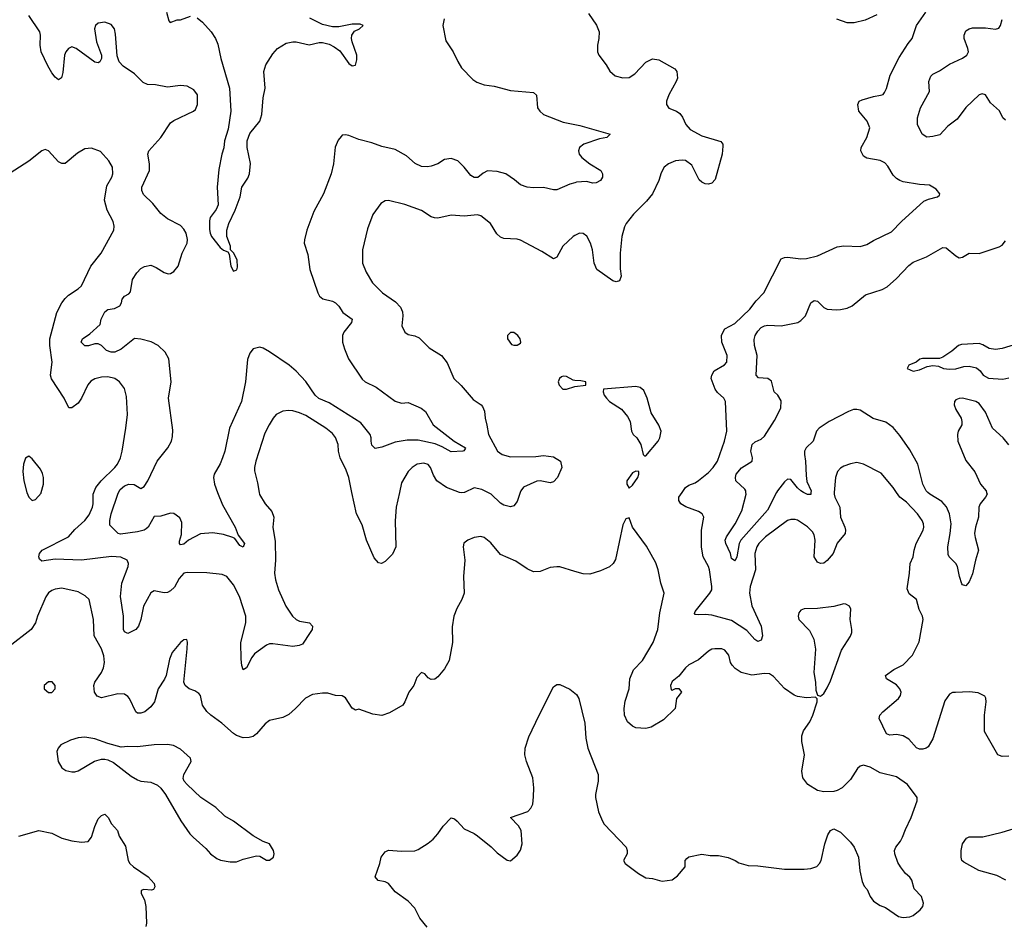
# Model space of a CAD drawing. Header units: inches. Extents: x 2134017 to 2292458, y 756222 to 916513.
# Tile 63 of 256: x 2156635 to 2162603, y 827370 to 832864. Entities that reach past the tile are written whole.
import ezdxf

# ---------------------------------------------------------------- set-up
doc = ezdxf.new("R2010")
doc.units = ezdxf.units.IN
doc.header["$MEASUREMENT"] = 0
for name, color, linetype in [('C1852', 7, 'Continuous'), ('C1853', 7, 'Continuous'), ('C1862', 7, 'Continuous'), ('C1863', 7, 'Continuous')]:
    doc.layers.add(name, color=color, linetype=linetype)

msp = doc.modelspace()

# ---------------------------------------------------------------- linework, layer by layer
at = {"layer": 'C1852', "color": 5}
for points, elevation in [([(2156678, 830000), (2156678.4, 829998.4), (2156690, 829971.3), (2156710, 829951), (2156730, 829956), (2156764.5, 829995.5), (2156765.7, 830000)], 460), ([(2158085.9, 830000), (2158087.7, 829987.7), (2158122.4, 829930), (2158163.4, 829883.4), (2158174.9, 829850), (2158168.7, 829790), (2158182.6, 829702.6), (2158186.2, 829590), (2158179.2, 829510), (2158184.7, 829470), (2158204.2, 829410), (2158248.5, 829310), (2158289.1, 829249.1), (2158310, 829230.4), (2158330, 829220.3), (2158392, 829210), (2158410.7, 829190), (2158407.3, 829170), (2158396.3, 829150), (2158350, 829080.9), (2158328.7, 829071.3), (2158290, 829065.1), (2158170, 829081.7), (2158150, 829081.7), (2158130, 829073.7), (2158058.8, 829021.2), (2158041.5, 828998.5), (2158010, 828936), (2157990, 828925.2), (2157980.5, 828950), (2157976.8, 828990), (2157976.2, 829090), (2158004.9, 829210), (2158004.7, 829250), (2157967.2, 829370), (2157930, 829439.3), (2157890, 829491), (2157862.7, 829502.7), (2157770, 829513.2), (2157650, 829513.7), (2157630, 829509.7), (2157601, 829479), (2157573.6, 829426.4), (2157550, 829403.9), (2157530, 829393.3), (2157510, 829390.9), (2157450, 829403.5), (2157430, 829391.3), (2157386.3, 829310), (2157370.2, 829229.8), (2157355.3, 829190), (2157338, 829170), (2157290, 829144.5), (2157270, 829154), (2157264.7, 829170), (2157263.7, 829250), (2157245.3, 829370), (2157254, 829450), (2157292.8, 829550), (2157293.6, 829570), (2157287, 829590), (2157247.7, 829607.7), (2157192, 829612), (2157010, 829588.8), (2156850, 829594.7), (2156770, 829584), (2156755.8, 829595.8), (2156751.9, 829610), (2156754.2, 829630), (2156770.5, 829649.5), (2156931, 829730), (2156970, 829774.9), (2157029.8, 829830.2), (2157056.2, 829863.8), (2157075.8, 829910), (2157080.3, 829930), (2157081, 829990), (2157085.1, 830000)], 440), ([(2157834.3, 830000), (2157863.8, 829923.8), (2157941.3, 829790), (2157959.9, 829739.9), (2157998.4, 829690), (2157990, 829667), (2157970, 829678), (2157939.8, 829719.7), (2157926.7, 829726.7), (2157870, 829743.8), (2157805.1, 829754.9), (2157730, 829747.8), (2157657.6, 829710), (2157630, 829686), (2157610, 829681.3), (2157603.9, 829690), (2157604.5, 829704.5), (2157615.4, 829744.6), (2157618.2, 829818.2), (2157604.9, 829844.9), (2157570, 829871.1), (2157550, 829873.3), (2157490, 829855.6), (2157450, 829853), (2157413.2, 829790), (2157401.7, 829778.3), (2157389, 829770), (2157350, 829760.6), (2157246.8, 829746.8), (2157231.6, 829751.6), (2157181, 829801), (2157181, 829830), (2157190, 829870.4), (2157229.6, 829990), (2157234.6, 830000)], 420), ([(2158937.2, 830000), (2158917, 829910), (2158911.5, 829828.5), (2158914.4, 829670), (2158894.3, 829625.7), (2158850, 829580.3), (2158828.7, 829568.7), (2158810, 829572.6), (2158782.8, 829602.8), (2158736.8, 829710), (2158710, 829802.9), (2158676.5, 829870), (2158648.9, 830000)], 440), ([(2159331.3, 830000), (2159330, 829999.4), (2159310, 829996.8), (2159301.5, 830000)], 440), ([(2159668.9, 830000), (2159650, 829945.2), (2159630, 829919.3), (2159610, 829912.3), (2159570, 829922), (2159550, 829934.5), (2159492, 829990), (2159471.6, 830000)], 440), ([(2160000, 829520.9), (2159910, 829547.8), (2159890, 829549.6), (2159850, 829544.2), (2159790, 829520.5), (2159750, 829518), (2159710, 829536.9), (2159643, 829583), (2159550, 829623.1), (2159490, 829694), (2159450, 829726.6), (2159430, 829731.8), (2159390, 829727), (2159351.3, 829710), (2159328, 829692), (2159324, 829670), (2159333, 829590), (2159325.3, 829490), (2159329.1, 829390), (2159315.6, 829350), (2159284.3, 829295.7), (2159266.3, 829250), (2159255.6, 829184.4), (2159257.6, 829090), (2159238, 828982), (2159210.6, 828930), (2159170, 828882.7), (2159151.7, 828868.3), (2159130, 828866.6), (2159110, 828876), (2159090, 828901.2), (2159070, 828909.2), (2159042, 828878), (2159023.7, 828830), (2158994.3, 828790), (2158970.2, 828729.8), (2158956.4, 828710), (2158876.5, 828663.5), (2158830, 828648.3), (2158776.2, 828656.2), (2158690, 828686), (2158670, 828680.7), (2158650, 828691.8), (2158610, 828755.1), (2158590, 828767), (2158550, 828769.4), (2158502.5, 828782.5), (2158470, 828783.6), (2158410, 828775.6), (2158366.5, 828753.5), (2158307.7, 828690), (2158266.9, 828653.1), (2158230, 828636.2), (2158150, 828618.4), (2158122.2, 828597.8), (2158070, 828535.8), (2158050, 828520.9), (2158026.3, 828513.7), (2157990, 828512.9), (2157950, 828525.8), (2157930, 828539.3), (2157860.7, 828600.7), (2157793.3, 828650), (2157770, 828672.2), (2157742.5, 828710), (2157730.8, 828770), (2157721.7, 828781.7), (2157697.5, 828797.5), (2157663.1, 828810), (2157637.3, 828830), (2157630.7, 828850), (2157651, 829051), (2157652.7, 829092.7), (2157648.7, 829108.7), (2157630, 829106), (2157610, 829089.4), (2157559.5, 829030), (2157543.1, 828990), (2157522, 828890), (2157512.6, 828867.4), (2157474.9, 828810), (2157451.4, 828730), (2157430, 828699.7), (2157392.7, 828670), (2157370, 828662.2), (2157350, 828662.6), (2157338.4, 828670), (2157300.4, 828750), (2157290, 828763.5), (2157270, 828777.7), (2157230, 828779.3), (2157130, 828754.3), (2157104.4, 828764.4), (2157088.5, 828790), (2157084.4, 828830), (2157089.8, 828850.2), (2157130, 828908.4), (2157143.3, 828936.7), (2157149.8, 828970), (2157145, 829010), (2157130, 829052.6), (2157085.6, 829130), (2157082.2, 829230), (2157055.4, 829350), (2157032.7, 829372.7), (2156990, 829397.4), (2156890, 829419.1), (2156850, 829414.3), (2156830, 829406), (2156810, 829391.5), (2156793.6, 829366.4), (2156742.9, 829250), (2156730.1, 829209.9), (2156704, 829170), (2156570, 829063.5)], 460), ([(2159104.5, 827364.5), (2159059.5, 827419.5), (2159030, 827479.3), (2158990, 827522.7), (2158910, 827579.3), (2158869.5, 827629.5), (2158850, 827639.3), (2158807, 827647), (2158789.3, 827670), (2158817.2, 827750), (2158826, 827790), (2158850, 827821), (2158870, 827831), (2158950, 827824.9), (2159030, 827828), (2159050, 827836.3), (2159110, 827874), (2159140.7, 827899.3), (2159169.3, 827930), (2159202, 827978), (2159250, 828026.8), (2159270, 828020.7), (2159286.9, 828006.9), (2159330, 827960.7), (2159390, 827933.4), (2159410, 827919.1), (2159491.9, 827851.9), (2159530, 827814.8), (2159590, 827771), (2159610, 827766.8), (2159650, 827801), (2159670, 827831.3), (2159680.7, 827870), (2159674.7, 827950), (2159658.7, 827978.7), (2159609, 828030), (2159714.7, 828065.3), (2159733.1, 828086.9), (2159744.7, 828110), (2159750, 828154), (2159751.1, 828210), (2159746, 828270), (2159707.1, 828370), (2159696.3, 828410), (2159698.7, 828450), (2159722, 828518), (2159783.6, 828650), (2159870, 828821), (2159890, 828834.8), (2159910, 828834.8), (2159970, 828806.8), (2160000, 828782.8)], 460), ([(2156630, 827916.9), (2156750, 827950.2), (2156830, 827934), (2156890, 827905.3), (2156950, 827888.5), (2157010, 827880.4), (2157050, 827884.9), (2157069.7, 827910.3), (2157090, 827976), (2157110, 828021), (2157130, 828042.8), (2157150, 828050.8), (2157170.6, 828030.6), (2157190.5, 827990.5), (2157226.8, 827950), (2157236.9, 827916.9), (2157277, 827857), (2157291.8, 827770), (2157302.6, 827750), (2157324.4, 827730), (2157414, 827670), (2157450.4, 827630), (2157454, 827610), (2157446.4, 827593.6), (2157434, 827590), (2157387.3, 827592.7), (2157372, 827588), (2157371.3, 827570), (2157390.5, 827530.5), (2157400.5, 827490), (2157402.8, 827390), (2157398.8, 827370)], 460)]:
    msp.add_lwpolyline(points, dxfattribs=dict(at, elevation=elevation))
at = {"layer": 'C1852', "color": 5, "elevation": 480}
for points in [[(2156810, 828852.3), (2156782.8, 828830), (2156782.8, 828810), (2156810, 828786.8), (2156830, 828786.8), (2156849, 828810), (2156849, 828830), (2156831.8, 828851.8)], [(2157030, 828516.9), (2156990, 828513.3), (2156942, 828498), (2156884.9, 828470), (2156868, 828450), (2156860.5, 828430), (2156868, 828370), (2156890, 828331), (2156915.2, 828315.2), (2156950, 828305.5), (2156970, 828306), (2156990, 828313), (2157088.8, 828371.2), (2157130, 828382.8), (2157150, 828382.8), (2157170, 828378.9), (2157202.7, 828362.7), (2157310, 828279.6), (2157350, 828257.4), (2157370, 828250.3), (2157430, 828243.8), (2157470, 828226), (2157490, 828207.7), (2157518, 828170), (2157612.2, 828010), (2157666, 827930), (2157685.5, 827910), (2157762.3, 827842.3), (2157790.8, 827810), (2157830, 827780.5), (2157852.1, 827772.1), (2157910, 827761.6), (2157950, 827762), (2157990, 827777.3), (2158070, 827797.3), (2158090, 827796), (2158130, 827771.3), (2158150, 827771), (2158174, 827790), (2158177.2, 827810), (2158172.7, 827830), (2158149.3, 827869.3), (2158110, 827884), (2158050, 827918), (2157930, 828006.6), (2157878, 828038), (2157823.6, 828090), (2157731.9, 828151.9), (2157649.2, 828230), (2157632.7, 828250), (2157626.8, 828266.8), (2157629.3, 828290), (2157674.5, 828370), (2157669.3, 828390), (2157610, 828443.7), (2157566.6, 828466.6), (2157530, 828472), (2157450, 828471.1), (2157350, 828457.4), (2157290, 828460.5), (2157250, 828456.9), (2157170, 828478), (2157090, 828506.6)]]:
    msp.add_lwpolyline(points, close=True, dxfattribs=at)
at = {"layer": 'C1853', "color": 5}
for points, elevation in [([(2157234.6, 830000), (2157243.1, 830016.9), (2157270, 830040.2), (2157297, 830050), (2157328, 830048), (2157370, 830024.1), (2157390, 830036.5), (2157412.2, 830070), (2157469, 830190), (2157533.5, 830270), (2157555.3, 830310), (2157562, 830338), (2157563.7, 830376.3), (2157537.3, 830570), (2157552.8, 830670), (2157539.1, 830810), (2157516.3, 830850), (2157473.6, 830890), (2157431.7, 830911.7), (2157370, 830927.8), (2157330, 830931.6), (2157250, 830868.7), (2157210.7, 830850), (2157190, 830848.7), (2157160.6, 830860.6), (2157130, 830889.4), (2157110, 830899.5), (2157090, 830900.7), (2157051.3, 830888.7), (2157030, 830887.2), (2157008.4, 830910), (2157016.3, 830930), (2157059.4, 830960.6), (2157122.9, 831017.1), (2157129.7, 831050), (2157150, 831093.1), (2157170, 831108.7), (2157210, 831114), (2157242.7, 831130), (2157252, 831148), (2157256, 831170), (2157269.4, 831190), (2157296.9, 831203.1), (2157305.6, 831214.4), (2157319.1, 831290), (2157344, 831330), (2157370, 831356.5), (2157390.8, 831369.2), (2157430, 831376.1), (2157463.1, 831363.1), (2157510, 831331.7), (2157535.2, 831324.8), (2157550, 831325.7), (2157570, 831337.6), (2157596.4, 831370), (2157619.8, 831450), (2157650.6, 831510), (2157652.6, 831532.6), (2157644.8, 831570), (2157630, 831595.6), (2157610, 831616.3), (2157530, 831657.6), (2157489.8, 831689.8), (2157441.3, 831750), (2157384.5, 831804.5), (2157374.6, 831830), (2157375.5, 831850), (2157421.1, 831950), (2157422.3, 831990), (2157411.7, 832050), (2157417.6, 832070), (2157491, 832150), (2157550, 832239.5), (2157570, 832253.4), (2157689.3, 832310), (2157699.7, 832320.3), (2157712.6, 832350), (2157712.1, 832410), (2157690, 832438.9), (2157650, 832461.1), (2157610, 832466.6), (2157530, 832456), (2157458, 832470), (2157410, 832470.9), (2157383.1, 832483.1), (2157330, 832536.2), (2157262, 832582), (2157237, 832610), (2157226, 832646), (2157216.2, 832776.2), (2157209, 832809), (2157190, 832834.7), (2157150, 832848.7), (2157110, 832843.1), (2157094.9, 832830), (2157088.3, 832810), (2157100.9, 832730), (2157130.4, 832650), (2157130.5, 832629.5), (2157121, 832610), (2157110, 832603.7), (2157090, 832607.3), (2156977.6, 832690), (2156950, 832699.7), (2156930, 832689.7), (2156915.2, 832670), (2156907.3, 832650), (2156896.5, 832543.5), (2156888.5, 832511.5), (2156870, 832499.5), (2156850, 832515.6), (2156830, 832542.4), (2156804.8, 832584.8), (2156765.4, 832670), (2156759.9, 832710), (2156761.8, 832770), (2156757.2, 832790), (2156691, 832890)], 420), ([(2157525.3, 832910), (2157538, 832858), (2157547.9, 832847.9), (2157590, 832863.1), (2157610, 832863.5), (2157670, 832885.2)], 380), ([(2157710, 832875.2), (2157742.4, 832850), (2157796.2, 832790), (2157822.5, 832750), (2157836.3, 832716.3), (2157853.7, 832630), (2157906.9, 832450), (2157914.7, 832310), (2157898.6, 832201.4), (2157876.5, 832130), (2157871.7, 832088.3), (2157859.8, 832050), (2157842.8, 831957.2), (2157831.2, 831850), (2157837, 831743), (2157825.8, 831714.2), (2157790, 831666.3), (2157785.8, 831645.8), (2157786.2, 831593.8), (2157789.1, 831570), (2157798.2, 831550), (2157850, 831483.1), (2157870, 831468.7), (2157897.2, 831457.2), (2157903.8, 831443.8), (2157915.4, 831370), (2157930, 831340.7), (2157950.7, 831349.3), (2157955.8, 831364.2), (2157952.2, 831410), (2157931.7, 831451.7), (2157913.4, 831470), (2157912.2, 831492.2), (2157890.5, 831550.5), (2157890.4, 831590), (2157902, 831630), (2157940.7, 831710), (2157971.9, 831790), (2157980.5, 831850), (2158016.8, 831903.2), (2158027.4, 831930), (2158033.6, 831993.6), (2158013.8, 832090), (2158014, 832130), (2158030, 832174), (2158090.2, 832249.8), (2158102.4, 832290), (2158110.8, 832390), (2158122.2, 832450), (2158115.5, 832550), (2158127.5, 832590), (2158170, 832656.8), (2158196.9, 832690), (2158250, 832722.9), (2158290, 832730.5), (2158310, 832729.9), (2158390, 832711.3), (2158450, 832726.1), (2158470, 832726.6), (2158510, 832716.3), (2158540.8, 832700.8), (2158575.6, 832675.6), (2158630, 832599.2), (2158650, 832584), (2158670, 832589.2), (2158679.1, 832620.9), (2158678.2, 832650), (2158650.2, 832730), (2158646.5, 832750), (2158649.2, 832770), (2158664.2, 832795.8), (2158695.5, 832810), (2158717.3, 832830), (2158698.3, 832838.3), (2158650, 832837.7), (2158570, 832820.7), (2158530, 832820.7), (2158470, 832835.6), (2158392.8, 832872.9)], 380), ([(2159207.2, 832870), (2159199.5, 832830), (2159217, 832737), (2159263.1, 832670), (2159290, 832610.6), (2159313.4, 832573.4), (2159381.2, 832501.2), (2159404.9, 832485), (2159450, 832470.3), (2159510, 832460.9), (2159610, 832435.5), (2159750, 832422.4), (2159766.9, 832406.9), (2159773.4, 832330), (2159787, 832310), (2159810, 832290.3), (2159930, 832244.2), (2160000, 832230.2)], 420), ([(2160000, 831876.7), (2159970, 831867.8), (2159890, 831834), (2159870, 831834), (2159810, 831847.6), (2159750, 831845.1), (2159710.3, 831849.7), (2159670, 831864), (2159634.7, 831894.7), (2159581.6, 831930), (2159530, 831944.6), (2159470, 831948), (2159444.6, 831935.4), (2159412.4, 831907.6), (2159390, 831907.3), (2159370, 831920.7), (2159329.8, 831970), (2159290, 832008.4), (2159250, 832022.6), (2159210, 832017.6), (2159169.1, 831990.9), (2159130, 831977.2), (2159106.7, 831973.3), (2159070, 831975.3), (2159032.2, 831992.2), (2158979.4, 832039.4), (2158910, 832077.1), (2158830, 832096.2), (2158770, 832118.2), (2158690, 832138.8), (2158630, 832163), (2158610, 832167.3), (2158590, 832163.7), (2158582.9, 832157.1), (2158565.4, 832134.6), (2158547.9, 832092.1), (2158537, 831990), (2158523.6, 831930), (2158477, 831810), (2158417.2, 831702.8), (2158375.8, 831590), (2158360.4, 831530), (2158358.4, 831510), (2158381.4, 831441.4), (2158394, 831350), (2158442, 831210), (2158452, 831190), (2158472.1, 831172.1), (2158530, 831158.2), (2158550, 831149.1), (2158568.9, 831128.9), (2158594, 831090), (2158650.3, 831050), (2158646, 831030), (2158600.2, 830970), (2158591.3, 830950), (2158592.2, 830910), (2158602.9, 830870), (2158627.1, 830810), (2158710, 830686.7), (2158730, 830669.3), (2158796.6, 830636.6), (2158910, 830552.8), (2158950, 830540.3), (2158990, 830543.7), (2159067.7, 830510), (2159094.9, 830490), (2159140.4, 830410), (2159269.5, 830309.5), (2159336.4, 830270), (2159335.8, 830264.2), (2159328.1, 830251.9), (2159322, 830250), (2159250, 830246), (2159196.5, 830276.5), (2159153.6, 830293.6), (2159050, 830315.9), (2158984.6, 830315.4), (2158910, 830305), (2158830, 830273.6), (2158790, 830266), (2158770, 830286), (2158764.5, 830310), (2158766.2, 830330), (2158759.8, 830350), (2158701.8, 830421.8), (2158510, 830542.6), (2158448.2, 830568.2), (2158426.2, 830590), (2158370, 830671.4), (2158310, 830735.2), (2158268.9, 830770), (2158150, 830852.5), (2158110, 830874.7), (2158090, 830879.7), (2158051, 830870), (2158030, 830842.7), (2158014.8, 830805.2), (2158004.1, 830670), (2157979.3, 830550), (2157905.9, 830390), (2157877.7, 830250), (2157865.1, 830210), (2157850, 830173), (2157813.8, 830110), (2157808.9, 830090), (2157814.9, 830050), (2157834.3, 830000)], 420), ([(2157085.1, 830000), (2157097.1, 830030), (2157128.7, 830070), (2157211.2, 830150), (2157226.9, 830170), (2157245.4, 830210), (2157256.4, 830250), (2157278.7, 830390), (2157288.2, 830471.8), (2157281.7, 830581.7), (2157269.6, 830630), (2157240.9, 830670), (2157210.7, 830690.7), (2157170, 830699.8), (2157130, 830697.7), (2157090, 830688.4), (2157065.7, 830674.3), (2157047.7, 830652.3), (2157009.4, 830570.6), (2156990, 830541.3), (2156950, 830512.3), (2156932.9, 830512.9), (2156903.5, 830570), (2156828.7, 830688.7), (2156822.6, 830710), (2156830.8, 830790), (2156817.7, 830890), (2156818.4, 830930), (2156861, 831090), (2156890, 831147.7), (2156910, 831175.5), (2156930, 831195.5), (2156990, 831233), (2157010, 831250.7), (2157065.4, 831370), (2157128.3, 831450), (2157205.1, 831590), (2157207.5, 831612.5), (2157202.3, 831642.3), (2157165.4, 831710), (2157149.8, 831770), (2157162.6, 831857.4), (2157193.6, 831910), (2157199.6, 831930), (2157198.4, 831970), (2157174.5, 832010), (2157125.4, 832065.4), (2157070, 832086.6), (2157030, 832080.9), (2156984.4, 832055.6), (2156910, 831992.7), (2156890, 831992.7), (2156870, 832002.7), (2156810, 832069.2), (2156790, 832077.2), (2156770, 832069.2), (2156690, 832006.6), (2156490, 831879.7)], 440), ([(2160000, 831556.8), (2159988.9, 831551.1), (2159927.9, 831492.1), (2159890, 831425.2), (2159870, 831416), (2159800.6, 831460.6), (2159670, 831527.6), (2159650, 831533.6), (2159570, 831538.9), (2159550, 831546.3), (2159526.6, 831566.6), (2159488.4, 831628.4), (2159430, 831675.8), (2159410, 831682), (2159330, 831673.7), (2159250, 831679.7), (2159170, 831662.6), (2159150, 831663.5), (2159129.8, 831669.8), (2159070, 831708), (2158970, 831744.7), (2158870, 831769.3), (2158850, 831766.6), (2158824, 831750), (2158775.1, 831684.9), (2158743.8, 831596.2), (2158713.7, 831470), (2158712, 831390), (2158735.4, 831335.4), (2158772.7, 831270), (2158834.9, 831210), (2158913.7, 831153.7), (2158942.4, 831122.4), (2158954.4, 831094.4), (2158957.4, 831070), (2158950.5, 831010), (2158970, 830970.8), (2158990, 830957.3), (2159030, 830948), (2159055.8, 830935.8), (2159116.3, 830876.3), (2159192.2, 830830), (2159225.9, 830785.9), (2159265.5, 830690), (2159310, 830648), (2159383.5, 830563.5), (2159432.7, 830530), (2159440.2, 830520.3), (2159451.5, 830491.5), (2159455.6, 830450), (2159467.5, 830407.5), (2159476.2, 830350), (2159530.3, 830250), (2159560.3, 830230), (2159610, 830214.5), (2159762.7, 830217.3), (2159810, 830223.6), (2159870, 830214.9), (2159912.7, 830190), (2159920.5, 830150), (2159894.8, 830090), (2159870, 830064), (2159850, 830058), (2159790, 830069.7), (2159770, 830068.4), (2159688.2, 830031.8), (2159672.4, 830010), (2159668.9, 830000)], 440), ([(2160000, 830678.5), (2159990, 830679), (2159950, 830702), (2159930, 830704), (2159919.8, 830700.2), (2159906, 830690), (2159898, 830670), (2159904.7, 830650), (2159926.4, 830626.4), (2159950, 830626), (2159999, 830641), (2160000, 830641.1)], 460), ([(2158648.9, 830000), (2158630, 830089.3), (2158614.1, 830134.1), (2158577.2, 830210), (2158567.6, 830250), (2158564.8, 830290), (2158550, 830331.8), (2158530, 830356.9), (2158490, 830389.6), (2158370, 830465.1), (2158330, 830481.3), (2158290, 830494.7), (2158264.7, 830495.3), (2158230, 830491.8), (2158190, 830471.8), (2158170.5, 830450), (2158146.4, 830410), (2158121.8, 830358.2), (2158065.3, 830190), (2158058, 830150), (2158059.1, 830130), (2158077.4, 830057.4), (2158085.9, 830000)], 440), ([(2156765.7, 830000), (2156779.5, 830050), (2156779.5, 830090), (2156773.8, 830113.8), (2156760.1, 830140.1), (2156710, 830204), (2156690, 830219), (2156670, 830208), (2156657.3, 830170), (2156653.4, 830126.6), (2156659.3, 830070), (2156678, 830000)], 460), ([(2159301.5, 830000), (2159221.3, 830030), (2159163.1, 830070), (2159143.5, 830103.5), (2159125.1, 830150), (2159110, 830168.3), (2159083.9, 830176.1), (2159044.9, 830170), (2159013, 830150), (2158990, 830127), (2158950, 830057.2), (2158937.2, 830000)], 440), ([(2159471.6, 830000), (2159437, 830017), (2159390, 830027.5), (2159331.3, 830000)], 440)]:
    msp.add_lwpolyline(points, dxfattribs=dict(at, elevation=elevation))
at = {"layer": 'C1853', "color": 5, "elevation": 460}
msp.add_lwpolyline([(2159630, 830968.7), (2159610, 830968), (2159592, 830950), (2159591.3, 830930), (2159616.9, 830896.9), (2159630, 830891.3), (2159650, 830891.3), (2159670, 830904.7), (2159673.2, 830910), (2159668.7, 830930), (2159655.3, 830950)], close=True, dxfattribs=at)
at = {"layer": 'C1862', "color": 5}
for points, elevation in [([(2161572.2, 830000), (2161571.3, 829990), (2161576.5, 829970), (2161605.8, 829910), (2161610.2, 829850), (2161635.6, 829790), (2161640.2, 829770), (2161637.6, 829750), (2161590, 829693), (2161565.2, 829630), (2161530, 829587.8), (2161510, 829571.5), (2161490, 829568.2), (2161470, 829577), (2161450, 829609.2), (2161456, 829710), (2161450, 829743.7), (2161441.1, 829761.1), (2161410, 829790.8), (2161350, 829831), (2161335.4, 829835.4), (2161310, 829836.4), (2161290, 829829.7), (2161155.2, 829730), (2161115.2, 829690), (2161103.8, 829670), (2161091.6, 829630), (2161095.9, 829530), (2161063.3, 829430), (2161058.2, 829390), (2161073.4, 829313.4), (2161129, 829190), (2161138, 829130), (2161130, 829104), (2161110, 829096), (2161090, 829109.4), (2161042.7, 829162.7), (2160950, 829223), (2160830, 829256.5), (2160790, 829260.7), (2160750, 829257.4), (2160730, 829260.9), (2160725.7, 829265.7), (2160730, 829278), (2160818.3, 829390), (2160829.8, 829410.2), (2160830.8, 829430), (2160816.4, 829530), (2160810.6, 829550.6), (2160778.4, 829610), (2160768.4, 829668.4), (2160768.7, 829770), (2160781.1, 829850), (2160771.5, 829870), (2160750, 829884.4), (2160672.7, 829912.7), (2160642, 829930), (2160629.7, 829950), (2160631.2, 829970), (2160651.3, 830000)], 440), ([(2161222.9, 830000), (2161166.8, 829893.2), (2161006.9, 829710), (2160996.9, 829690), (2160982.9, 829610), (2160972.6, 829587.4), (2160970, 829584.7), (2160950, 829599.6), (2160943.6, 829630), (2160914.6, 829690), (2160911.6, 829710), (2160918.8, 829730), (2160971.5, 829808.4), (2161011.5, 829888.5), (2161037.5, 829990), (2161036.7, 830000)], 420), ([(2161431.2, 830000), (2161430, 829987.6), (2161410, 829986.8), (2161385.8, 830000)], 420), ([(2162630, 828400.9), (2162590, 828398.4), (2162563.7, 828410), (2162483, 828550), (2162483, 828650), (2162493.6, 828730), (2162492, 828752), (2162485.6, 828765.6), (2162445.6, 828785.6), (2162391.9, 828791.9), (2162307.7, 828787.7), (2162290, 828786.3), (2162270, 828776.9), (2162243.2, 828736.8), (2162170, 828506), (2162141.1, 828458.9), (2162130, 828449.4), (2162110, 828443.7), (2162090, 828444.5), (2162070, 828452.3), (2162024.4, 828504.4), (2161990, 828525.6), (2161950, 828533.6), (2161909.6, 828529.6), (2161890, 828536), (2161845.1, 828630), (2161849.3, 828650), (2161866, 828670), (2161962.4, 828750), (2161974.7, 828770), (2161978, 828790), (2161969.7, 828810), (2161950, 828833.3), (2161889.3, 828870), (2161884, 828890), (2161933.3, 828926.7), (2161990, 828954.9), (2162046.8, 829013.2), (2162086.4, 829093.6), (2162111.9, 829230), (2162107.4, 829250), (2162087.6, 829290), (2162071.1, 829350), (2162025.6, 829385.6), (2162014.9, 829414.9), (2162028.8, 829510), (2162032.3, 829570), (2162050.8, 829610), (2162055.8, 829650), (2162068, 829690), (2162110.9, 829770), (2162114.8, 829790), (2162112.4, 829810), (2162105.1, 829830), (2162077.3, 829870), (2162010, 829940.4), (2161969.6, 829970), (2161949.6, 830000)], 440), ([(2162495.7, 830000), (2162498.7, 829990), (2162489, 829970), (2162457.2, 829930), (2162448.4, 829910), (2162447.1, 829850), (2162429.1, 829790), (2162422.9, 829750), (2162425.6, 829725.6), (2162446.9, 829650), (2162428.3, 829590), (2162410, 829506), (2162390, 829457.2), (2162370, 829434), (2162350, 829439), (2162345.6, 829445.6), (2162331.3, 829490), (2162320.3, 829550), (2162309.1, 829569.1), (2162269.8, 829609.8), (2162263.9, 829623.9), (2162260.3, 829670), (2162275.7, 829750), (2162281.1, 829810), (2162270.9, 829870), (2162252.2, 829912.2), (2162224.3, 829944.3), (2162150.9, 829990), (2162140.4, 830000)], 420), ([(2160000, 828782.8), (2160010, 828774.8), (2160024.9, 828750), (2160061.1, 828601.1), (2160067.4, 828510), (2160078.9, 828450), (2160140.4, 828290), (2160142, 828250), (2160124.9, 828170), (2160124.9, 828150), (2160144.1, 828064.1), (2160167.1, 828007.1), (2160178.4, 827990), (2160310.5, 827850), (2160318, 827830), (2160316.3, 827810), (2160294.8, 827770), (2160306, 827750), (2160386, 827690), (2160430, 827664), (2160470, 827659.1), (2160512.9, 827647.1), (2160530, 827644), (2160590, 827651), (2160623.2, 827676.8), (2160669, 827730), (2160669, 827770), (2160678, 827782), (2160690, 827790.7), (2160770, 827806.8), (2160819.8, 827799.8), (2160870, 827799.1), (2160930, 827786.8), (2160972, 827770), (2160994.8, 827754.8), (2161050, 827739.1), (2161110, 827736.4), (2161270, 827716.5), (2161390, 827716), (2161430, 827721.1), (2161466.5, 827733.5), (2161482.9, 827750), (2161493, 827770), (2161516.2, 827870), (2161534.5, 827925.5), (2161550, 827951), (2161570, 827960.7), (2161610, 827940.7), (2161670, 827880.7), (2161692.7, 827850), (2161719.5, 827790), (2161727.3, 827707.3), (2161742.4, 827642.4), (2161753.7, 827613.7), (2161772.5, 827592.5), (2161790, 827551.3), (2161810, 827522.8), (2161850, 827496), (2161883.5, 827483.5), (2161962, 827430), (2161990, 827422.8), (2162030, 827426.8), (2162050, 827436), (2162094, 827470), (2162109.3, 827490.7), (2162113.2, 827510), (2162100.9, 827550), (2162057.6, 827597.6), (2162042.7, 827650), (2162030, 827669), (2162004, 827690), (2161973.2, 827730), (2161957.5, 827757.5), (2161939.5, 827810), (2161938.4, 827830), (2161946, 827850), (2161974.2, 827885.8), (2161986.9, 827910), (2162003.6, 827956.4), (2162038.9, 828030), (2162074.5, 828130), (2162076, 828150), (2162016.9, 828230), (2161950, 828276.5), (2161850, 828301.1), (2161790, 828335), (2161750, 828346.6), (2161730, 828341.3), (2161712.4, 828327.6), (2161670, 828260.7), (2161620.4, 828210), (2161590, 828192.4), (2161570, 828186.6), (2161510, 828185), (2161470, 828194), (2161412.6, 828230), (2161382.8, 828270), (2161375.5, 828310), (2161392.4, 828410), (2161375.5, 828490), (2161375.8, 828524.2), (2161385.8, 828554.2), (2161424, 828610), (2161442.6, 828650), (2161469.3, 828730), (2161469, 828749), (2161459, 828759), (2161404.7, 828755.3), (2161350, 828763.5), (2161330, 828772.1), (2161271.3, 828811.3), (2161204.4, 828884.4), (2161180.1, 828900.1), (2161150, 828901.7), (2161071.9, 828891.9), (2161008.5, 828908.5), (2160972.3, 828932.3), (2160952.6, 828952.6), (2160942.9, 828970), (2160932.9, 829012.9), (2160910, 829044), (2160890, 829052.3), (2160847.9, 829052.1), (2160830.6, 829049.4), (2160810, 829037.2), (2160750, 828986), (2160690, 828955.1), (2160670, 828937.2), (2160630, 828885.6), (2160590, 828853.6), (2160580.5, 828830), (2160583.6, 828803.6), (2160590, 828802), (2160609.3, 828810.7), (2160630, 828810.7), (2160646, 828790), (2160616, 828750), (2160607.3, 828690), (2160538.3, 828621.7), (2160462.5, 828577.5), (2160430, 828569.5), (2160370, 828572.7), (2160350, 828582.7), (2160319.5, 828610), (2160301.3, 828650), (2160299.7, 828690), (2160305.6, 828734.4), (2160329.6, 828810), (2160333.3, 828870), (2160354.8, 828925.3), (2160410, 828981.6), (2160475.7, 829090), (2160503.5, 829170), (2160514.6, 829270), (2160540.5, 829390), (2160520.5, 829450), (2160505.6, 829530), (2160490, 829574), (2160433.4, 829673.4), (2160350, 829788.7), (2160330, 829846), (2160310, 829839), (2160290, 829804), (2160246.4, 829593.6), (2160231.5, 829568.5), (2160210, 829549.6), (2160155.6, 829524.4), (2160090, 829504.5), (2160050, 829506), (2160000, 829520.9)], 460), ([(2162613, 827650), (2162558.8, 827678.8), (2162449.3, 827709.3), (2162358.7, 827758.7), (2162346, 827770), (2162341.1, 827790), (2162342.3, 827830), (2162349.7, 827870), (2162374.5, 827905.5), (2162390, 827911.8), (2162473.5, 827913.5), (2162590, 827941.3), (2162730, 827983.2)], 440)]:
    msp.add_lwpolyline(points, dxfattribs=dict(at, elevation=elevation))
at = {"layer": 'C1862', "color": 5, "elevation": 460}
msp.add_lwpolyline([(2161630, 829324.5), (2161570, 829307.8), (2161470, 829295.3), (2161390, 829295.1), (2161370, 829286.6), (2161357.1, 829270), (2161352.7, 829250), (2161358.4, 829230), (2161422.8, 829162.8), (2161448.8, 829110), (2161458, 829050), (2161448.8, 828908.8), (2161459.3, 828850), (2161461.1, 828801.1), (2161470, 828772), (2161490, 828766), (2161510, 828782), (2161530, 828814.8), (2161550, 828857.3), (2161615.8, 829044.2), (2161670, 829127.7), (2161678.7, 829150), (2161679.7, 829170), (2161669.7, 829230), (2161672, 829292), (2161664, 829310), (2161642, 829322)], close=True, dxfattribs=at)
at = {"layer": 'C1863', "color": 5}
for points, elevation in [([(2160082, 832902), (2160132.2, 832832.2), (2160148.4, 832790), (2160146.4, 832750), (2160136.4, 832710), (2160137.1, 832670), (2160145.5, 832650), (2160190, 832590.8), (2160212.4, 832552.4), (2160244.4, 832524.4), (2160290, 832513), (2160330, 832514.9), (2160363.3, 832536.7), (2160430, 832608), (2160470, 832628), (2160510, 832622), (2160606.6, 832566.6), (2160618, 832550), (2160621.6, 832510), (2160614.9, 832490), (2160568.8, 832410), (2160555.8, 832370), (2160555.5, 832350), (2160569, 832329), (2160616, 832310), (2160636.2, 832296.2), (2160653.1, 832273.1), (2160672.2, 832230), (2160699.1, 832199.1), (2160770, 832161.1), (2160885.5, 832125.5), (2160896.3, 832110), (2160897.5, 832097.5), (2160893, 832050), (2160850, 831895.3), (2160830, 831874), (2160810, 831868.7), (2160790, 831869), (2160770, 831879), (2160754.5, 831894.5), (2160710, 831983.7), (2160670.8, 832010.8), (2160650, 832013.7), (2160610, 832009.7), (2160568.1, 831991.9), (2160542.4, 831970), (2160524.1, 831935.9), (2160510, 831889.4), (2160470.2, 831809.9), (2160434.4, 831765.6), (2160354.8, 831685.2), (2160310.4, 831630), (2160301.1, 831610), (2160284.9, 831550), (2160274, 831450), (2160274.9, 831354.9), (2160281.6, 831310), (2160270, 831282.7), (2160250, 831275.1), (2160230, 831282), (2160134, 831350), (2160116.9, 831390), (2160106.9, 831470), (2160094, 831510), (2160071.8, 831551.8), (2160050, 831569.5), (2160028.6, 831571.4), (2160000, 831556.8)], 440), ([(2160651.3, 830000), (2160671.3, 830030), (2160690, 830044), (2160730, 830058.6), (2160750, 830071.3), (2160810, 830120.2), (2160838.8, 830150), (2160864.4, 830190), (2160906.3, 830310), (2160920.7, 830370), (2160912.6, 830550), (2160903.5, 830570), (2160864.9, 830604.9), (2160850, 830625.6), (2160827.3, 830690), (2160830, 830711), (2160844, 830736), (2160907.8, 830772.2), (2160920.7, 830790), (2160922.6, 830830), (2160890.9, 830910), (2160889.7, 830950), (2160894.5, 830965.5), (2160909.8, 830990.2), (2160970, 831024.2), (2161061.5, 831110), (2161099.5, 831160.5), (2161146.3, 831210), (2161250, 831414.9), (2161270, 831423.7), (2161290, 831426), (2161370, 831415.6), (2161403.3, 831416.7), (2161470, 831433), (2161590, 831488.2), (2161630, 831494.4), (2161730, 831490.4), (2161770, 831502), (2161810, 831526.4), (2161920.1, 831579.9), (2161979.3, 831640.7), (2162116.1, 831763.9), (2162142.9, 831777.1), (2162198, 831790), (2162210, 831802), (2162212.7, 831810), (2162190, 831837.2), (2162150, 831862.7), (2162090, 831865.6), (2161990, 831881.7), (2161970, 831889.7), (2161950, 831902), (2161930, 831922.4), (2161897.4, 831977.4), (2161878, 831998), (2161850, 832011.2), (2161770, 832024.7), (2161750, 832038), (2161733.6, 832070), (2161735.1, 832090), (2161770, 832150.7), (2161787.3, 832210), (2161772.1, 832250), (2161720.5, 832310), (2161714.5, 832350), (2161724, 832370), (2161741, 832379), (2161810, 832399.2), (2161853.7, 832406.3), (2161868.4, 832411.6), (2161877.6, 832422.4), (2161890, 832446.8), (2161912.2, 832527.8), (2161964.9, 832635), (2162020, 832720), (2162045.1, 832750), (2162071.3, 832828.7), (2162127.3, 832910)], 440), ([(2161830, 832893.6), (2161759.4, 832860.6), (2161693.8, 832846.2), (2161650, 832846), (2161587.5, 832867.5)], 440), ([(2162610, 832255.1), (2162595.1, 832270), (2162573.1, 832313.1), (2162520.1, 832360.1), (2162490, 832409), (2162470, 832414.5), (2162450, 832409.3), (2162370, 832333.3), (2162317.4, 832262.6), (2162260.6, 832219.4), (2162212.7, 832167.3), (2162170, 832155.8), (2162133.4, 832153.4), (2162104.5, 832170), (2162077.4, 832230), (2162078, 832270), (2162095.8, 832330), (2162149.6, 832430), (2162145.7, 832490), (2162158.7, 832521.3), (2162170, 832534), (2162210, 832554), (2162270, 832595.6), (2162350, 832631.4), (2162375.4, 832650), (2162385.3, 832670), (2162383.1, 832690), (2162360.3, 832750), (2162359.8, 832770), (2162370, 832797), (2162389.5, 832810), (2162410, 832814.2), (2162490, 832815.2), (2162550, 832807.2), (2162570, 832813.4), (2162579.7, 832830), (2162590, 832866)], 420), ([(2160000, 832230.2), (2160030, 832224.2), (2160214.4, 832170), (2160194.8, 832150), (2160150, 832143.4), (2160054.6, 832110), (2160029, 832090), (2160021.7, 832070), (2160027, 832050), (2160043.1, 832030), (2160090, 831991.7), (2160158, 831950), (2160168, 831930), (2160167.3, 831910), (2160154.8, 831890), (2160130, 831875.1), (2160110, 831874.5), (2160070, 831884.7), (2160010, 831879.7), (2160000, 831876.7)], 420), ([(2161036.7, 830000), (2161035.8, 830010), (2161030, 830018.9), (2160975.1, 830070), (2160973, 830090), (2160978, 830110), (2161010, 830148.4), (2161074, 830190), (2161077.2, 830210), (2161067.6, 830250), (2161074, 830290), (2161093.3, 830306.7), (2161130, 830322.3), (2161150, 830341.3), (2161210, 830435.5), (2161247.6, 830510), (2161250, 830555.3), (2161230, 830589.3), (2161208.5, 830608.5), (2161193, 830673), (2161170.7, 830690.7), (2161113.6, 830693.6), (2161099.4, 830710), (2161105.4, 830830), (2161089.9, 830890), (2161087.1, 830927.1), (2161093.8, 830950), (2161110, 830977.3), (2161130, 830998.2), (2161150, 831009.2), (2161170, 831012.6), (2161250, 831009.3), (2161351.8, 831030), (2161370, 831040.9), (2161397.8, 831070), (2161430, 831148.2), (2161450, 831163.1), (2161470, 831159.6), (2161510, 831120.3), (2161530.3, 831110.3), (2161585.5, 831105.5), (2161610, 831107.9), (2161650, 831116.9), (2161680.9, 831130), (2161762, 831198), (2161863.7, 831230), (2161893.5, 831246.5), (2161950, 831295.6), (2162024.8, 831375.2), (2162050, 831395.6), (2162131.9, 831428.1), (2162230, 831483.7), (2162250, 831482.4), (2162310, 831432.7), (2162330, 831421.6), (2162350, 831425.5), (2162390, 831450.5), (2162450, 831448.2), (2162572.6, 831487.4), (2162590, 831499.1), (2162610, 831524)], 420), ([(2162730, 830914.5), (2162590, 830871.9), (2162550, 830865.3), (2162510.9, 830870.9), (2162474, 830894), (2162450, 830902.1), (2162343.4, 830896.6), (2162325.1, 830890), (2162285, 830855), (2162230, 830818.7), (2162210, 830811.8), (2162107.8, 830812.2), (2162091.9, 830808.1), (2162068.7, 830790), (2162024, 830770), (2162014, 830750), (2162050, 830735.1), (2162090, 830742.4), (2162136.6, 830763.4), (2162170, 830768.2), (2162204.2, 830764.2), (2162235.1, 830750), (2162270, 830745.8), (2162310, 830748.6), (2162357.2, 830762.8), (2162390, 830765.3), (2162434.1, 830754.1), (2162456.1, 830736.1), (2162475.8, 830710), (2162508.1, 830691.9), (2162593.5, 830686.5), (2162630, 830693.8)], 380), ([(2160000, 830641.1), (2160066, 830650), (2160066, 830670), (2160036.5, 830676.5), (2160000, 830678.5)], 460), ([(2162630, 830288.2), (2162595.8, 830330), (2162531.2, 830390), (2162490, 830487), (2162450, 830538), (2162430, 830550.8), (2162350, 830570.6), (2162330, 830569.8), (2162310, 830560.5), (2162302, 830550), (2162300.2, 830530), (2162310, 830502.6), (2162341.6, 830450), (2162346.5, 830430), (2162344.9, 830410), (2162323.2, 830370), (2162318.5, 830350), (2162322, 830310), (2162370, 830193.4), (2162425, 830125), (2162458.3, 830050), (2162492.7, 830010), (2162495.7, 830000)], 420), ([(2162140.4, 830000), (2162129.8, 830010), (2162109.4, 830049.4), (2162079.1, 830170), (2162030, 830257.7), (2161970, 830345.6), (2161930, 830393), (2161885.2, 830425.2), (2161807.9, 830447.9), (2161730, 830498), (2161710, 830502.8), (2161690, 830501.5), (2161658.7, 830490), (2161540.9, 830430), (2161481.8, 830390), (2161463.8, 830370), (2161444.7, 830310), (2161402.6, 830270), (2161393, 830250), (2161391.8, 830230), (2161398.4, 830190), (2161401.5, 830101.5), (2161406.2, 830066.2), (2161432.1, 830010), (2161431.2, 830000)], 420), ([(2161949.6, 830000), (2161929.8, 830029.8), (2161856.6, 830116.6), (2161750, 830171.6), (2161710, 830180.7), (2161670, 830173.6), (2161630, 830159.7), (2161610, 830147.3), (2161592.7, 830127.3), (2161580.2, 830090), (2161572.2, 830000)], 440), ([(2161385.8, 830000), (2161370, 830008.6), (2161350, 830027), (2161310, 830078.4), (2161290, 830079.1), (2161270, 830063.2), (2161228.2, 830010), (2161222.9, 830000)], 420)]:
    msp.add_lwpolyline(points, dxfattribs=dict(at, elevation=elevation))
at = {"layer": 'C1863', "color": 5, "elevation": 460}
for points in [[(2160370, 830641.2), (2160174, 830626), (2160172, 830610), (2160178, 830590), (2160191.3, 830570), (2160211, 830550), (2160283.7, 830503.7), (2160319.9, 830459.9), (2160334.9, 830430), (2160343, 830370), (2160354, 830350), (2160376.3, 830330), (2160400.7, 830290), (2160414, 830230), (2160422, 830222), (2160430, 830222), (2160506, 830310), (2160516, 830330), (2160524, 830370), (2160510, 830408), (2160462, 830482), (2160439, 830570), (2160418, 830618), (2160396.5, 830636.5)], [(2160370, 830128.7), (2160350, 830119), (2160316, 830070), (2160316, 830050), (2160330, 830024.7), (2160350, 830044.7), (2160382, 830090), (2160388.7, 830110), (2160387.3, 830127.3)]]:
    msp.add_lwpolyline(points, close=True, dxfattribs=at)

doc.saveas('drawing.dxf')
